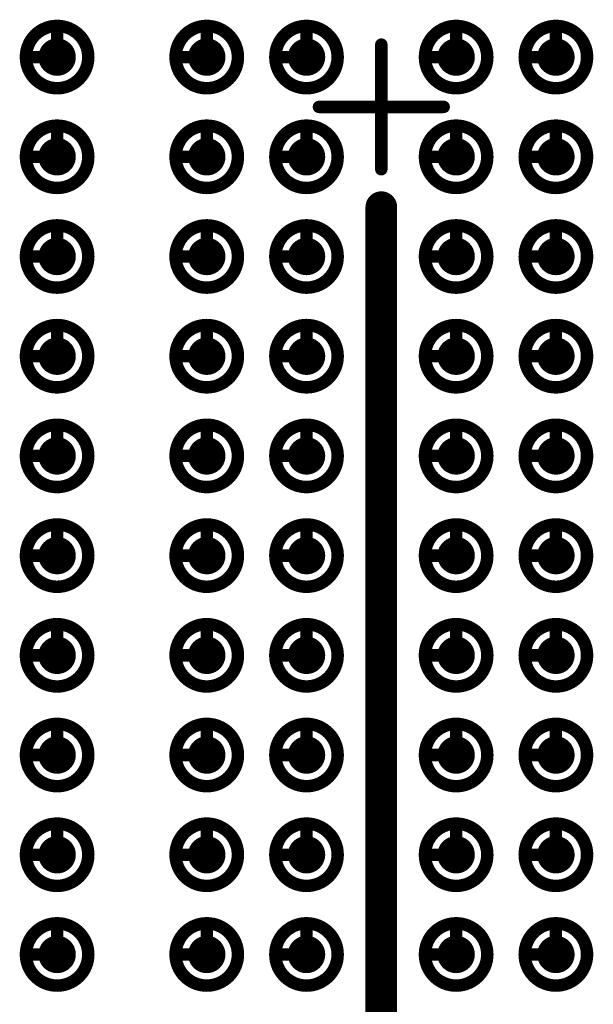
# Model space of a CAD drawing. Header units: millimetres. Extents: x 62 to 363, y 42 to 391.
# Tile 99 of 216: x 222.63 to 227.23, y 96.6 to 104.5. Entities that reach past the tile are written whole.
import ezdxf

# ---------------------------------------------------------------- set-up
doc = ezdxf.new("R2010")
doc.units = ezdxf.units.MM
doc.layers.add('Mechanical8', color=56, linetype='Continuous')
doc.layers.add('PadHoleLayer', color=156, linetype='Continuous')

# ---------------------------------------------------------------- blocks, each defined once
blk = doc.blocks.new('SAMTEC_SEAM8_40_S02_0_S_10_2_GP_K_HP_1858')
at = {"layer": 'Mechanical8'}
for points, const_width in [([(-6.55, 2.6, 1), (-7.05, 2.6, 1)], 0.1), ([(-6.825, 2.85, 1), (-6.775, 2.85, 1)], 0.05), ([(-5.75, 2.6, 1), (-6.25, 2.6, 1)], 0.1), ([(-6.025, 2.85, 1), (-5.975, 2.85, 1)], 0.05), ([(-4.95, 2.6, 1), (-5.45, 2.6, 1)], 0.1), ([(-5.225, 2.85, 1), (-5.175, 2.85, 1)], 0.05), ([(-4.15, 2.6, 1), (-4.65, 2.6, 1)], 0.1), ([(-4.425, 2.85, 1), (-4.375, 2.85, 1)], 0.05), ([(-3.35, 2.6, 1), (-3.85, 2.6, 1)], 0.1), ([(-3.625, 2.85, 1), (-3.575, 2.85, 1)], 0.05), ([(-2.55, 2.6, 1), (-3.05, 2.6, 1)], 0.1), ([(-2.825, 2.85, 1), (-2.775, 2.85, 1)], 0.05), ([(-1.75, 2.6, 1), (-2.25, 2.6, 1)], 0.1), ([(-2.025, 2.85, 1), (-1.975, 2.85, 1)], 0.05), ([(-0.95, 2.6, 1), (-1.45, 2.6, 1)], 0.1), ([(-1.225, 2.85, 1), (-1.175, 2.85, 1)], 0.05), ([(-0.15, 2.6, 1), (-0.65, 2.6, 1)], 0.1), ([(-0.425, 2.85, 1), (-0.375, 2.85, 1)], 0.05), ([(0.65, 2.6, 1), (0.15, 2.6, 1)], 0.1), ([(0.375, 2.85, 1), (0.425, 2.85, 1)], 0.05), ([(-7.075, 2.6, 1), (-7.025, 2.6, 1)], 0.05), ([(-6.825, 2.6, 1), (-6.775, 2.6, 1)], 0.05), ([(-6.825, 2.6, 1), (-6.775, 2.6, 1)], 0.05), ([(-6.575, 2.6, 1), (-6.525, 2.6, 1)], 0.05), ([(-6.575, 2.6, 1), (-6.525, 2.6, 1)], 0.05), ([(-6.275, 2.6, 1), (-6.225, 2.6, 1)], 0.05), ([(-6.025, 2.6, 1), (-5.975, 2.6, 1)], 0.05), ([(-6.025, 2.6, 1), (-5.975, 2.6, 1)], 0.05), ([(-5.775, 2.6, 1), (-5.725, 2.6, 1)], 0.05), ([(-5.775, 2.6, 1), (-5.725, 2.6, 1)], 0.05), ([(-5.475, 2.6, 1), (-5.425, 2.6, 1)], 0.05), ([(-5.225, 2.6, 1), (-5.175, 2.6, 1)], 0.05), ([(-5.225, 2.6, 1), (-5.175, 2.6, 1)], 0.05), ([(-4.975, 2.6, 1), (-4.925, 2.6, 1)], 0.05), ([(-4.975, 2.6, 1), (-4.925, 2.6, 1)], 0.05), ([(-4.675, 2.6, 1), (-4.625, 2.6, 1)], 0.05), ([(-4.425, 2.6, 1), (-4.375, 2.6, 1)], 0.05), ([(-4.425, 2.6, 1), (-4.375, 2.6, 1)], 0.05), ([(-4.175, 2.6, 1), (-4.125, 2.6, 1)], 0.05), ([(-4.175, 2.6, 1), (-4.125, 2.6, 1)], 0.05), ([(-3.875, 2.6, 1), (-3.825, 2.6, 1)], 0.05), ([(-3.625, 2.6, 1), (-3.575, 2.6, 1)], 0.05), ([(-3.625, 2.6, 1), (-3.575, 2.6, 1)], 0.05), ([(-3.375, 2.6, 1), (-3.325, 2.6, 1)], 0.05), ([(-3.375, 2.6, 1), (-3.325, 2.6, 1)], 0.05), ([(-3.075, 2.6, 1), (-3.025, 2.6, 1)], 0.05), ([(-2.825, 2.6, 1), (-2.775, 2.6, 1)], 0.05), ([(-2.825, 2.6, 1), (-2.775, 2.6, 1)], 0.05), ([(-2.575, 2.6, 1), (-2.525, 2.6, 1)], 0.05), ([(-2.575, 2.6, 1), (-2.525, 2.6, 1)], 0.05), ([(-2.275, 2.6, 1), (-2.225, 2.6, 1)], 0.05), ([(-2.025, 2.6, 1), (-1.975, 2.6, 1)], 0.05), ([(-2.025, 2.6, 1), (-1.975, 2.6, 1)], 0.05), ([(-1.775, 2.6, 1), (-1.725, 2.6, 1)], 0.05), ([(-1.775, 2.6, 1), (-1.725, 2.6, 1)], 0.05), ([(-1.475, 2.6, 1), (-1.425, 2.6, 1)], 0.05), ([(-1.225, 2.6, 1), (-1.175, 2.6, 1)], 0.05), ([(-1.225, 2.6, 1), (-1.175, 2.6, 1)], 0.05), ([(-0.975, 2.6, 1), (-0.925, 2.6, 1)], 0.05), ([(-0.975, 2.6, 1), (-0.925, 2.6, 1)], 0.05), ([(-0.675, 2.6, 1), (-0.625, 2.6, 1)], 0.05), ([(-0.425, 2.6, 1), (-0.375, 2.6, 1)], 0.05), ([(-0.425, 2.6, 1), (-0.375, 2.6, 1)], 0.05), ([(-0.175, 2.6, 1), (-0.125, 2.6, 1)], 0.05), ([(-0.175, 2.6, 1), (-0.125, 2.6, 1)], 0.05), ([(0.125, 2.6, 1), (0.175, 2.6, 1)], 0.05), ([(0.375, 2.6, 1), (0.425, 2.6, 1)], 0.05), ([(0.375, 2.6, 1), (0.425, 2.6, 1)], 0.05), ([(0.625, 2.6, 1), (0.675, 2.6, 1)], 0.05), ([(0.625, 2.6, 1), (0.675, 2.6, 1)], 0.05), ([(-6.55, 1.4, 1), (-7.05, 1.4, 1)], 0.1), ([(-6.825, 1.65, 1), (-6.775, 1.65, 1)], 0.05), ([(-5.75, 1.4, 1), (-6.25, 1.4, 1)], 0.1), ([(-6.025, 1.65, 1), (-5.975, 1.65, 1)], 0.05), ([(-4.95, 1.4, 1), (-5.45, 1.4, 1)], 0.1), ([(-5.225, 1.65, 1), (-5.175, 1.65, 1)], 0.05), ([(-4.15, 1.4, 1), (-4.65, 1.4, 1)], 0.1), ([(-4.425, 1.65, 1), (-4.375, 1.65, 1)], 0.05), ([(-3.35, 1.4, 1), (-3.85, 1.4, 1)], 0.1), ([(-3.625, 1.65, 1), (-3.575, 1.65, 1)], 0.05), ([(-2.55, 1.4, 1), (-3.05, 1.4, 1)], 0.1), ([(-2.825, 1.65, 1), (-2.775, 1.65, 1)], 0.05), ([(-1.75, 1.4, 1), (-2.25, 1.4, 1)], 0.1), ([(-2.025, 1.65, 1), (-1.975, 1.65, 1)], 0.05), ([(-0.95, 1.4, 1), (-1.45, 1.4, 1)], 0.1), ([(-1.225, 1.65, 1), (-1.175, 1.65, 1)], 0.05), ([(-0.15, 1.4, 1), (-0.65, 1.4, 1)], 0.1), ([(-0.425, 1.65, 1), (-0.375, 1.65, 1)], 0.05), ([(0.65, 1.4, 1), (0.15, 1.4, 1)], 0.1), ([(0.375, 1.65, 1), (0.425, 1.65, 1)], 0.05), ([(-7.075, 1.4, 1), (-7.025, 1.4, 1)], 0.05), ([(-6.825, 1.4, 1), (-6.775, 1.4, 1)], 0.05), ([(-6.825, 1.4, 1), (-6.775, 1.4, 1)], 0.05), ([(-6.575, 1.4, 1), (-6.525, 1.4, 1)], 0.05), ([(-6.575, 1.4, 1), (-6.525, 1.4, 1)], 0.05), ([(-6.275, 1.4, 1), (-6.225, 1.4, 1)], 0.05), ([(-6.025, 1.4, 1), (-5.975, 1.4, 1)], 0.05), ([(-6.025, 1.4, 1), (-5.975, 1.4, 1)], 0.05), ([(-5.775, 1.4, 1), (-5.725, 1.4, 1)], 0.05), ([(-5.775, 1.4, 1), (-5.725, 1.4, 1)], 0.05), ([(-5.475, 1.4, 1), (-5.425, 1.4, 1)], 0.05), ([(-5.225, 1.4, 1), (-5.175, 1.4, 1)], 0.05), ([(-5.225, 1.4, 1), (-5.175, 1.4, 1)], 0.05), ([(-4.975, 1.4, 1), (-4.925, 1.4, 1)], 0.05), ([(-4.975, 1.4, 1), (-4.925, 1.4, 1)], 0.05), ([(-4.675, 1.4, 1), (-4.625, 1.4, 1)], 0.05), ([(-4.425, 1.4, 1), (-4.375, 1.4, 1)], 0.05), ([(-4.425, 1.4, 1), (-4.375, 1.4, 1)], 0.05), ([(-4.175, 1.4, 1), (-4.125, 1.4, 1)], 0.05), ([(-4.175, 1.4, 1), (-4.125, 1.4, 1)], 0.05), ([(-3.875, 1.4, 1), (-3.825, 1.4, 1)], 0.05), ([(-3.625, 1.4, 1), (-3.575, 1.4, 1)], 0.05), ([(-3.625, 1.4, 1), (-3.575, 1.4, 1)], 0.05), ([(-3.375, 1.4, 1), (-3.325, 1.4, 1)], 0.05), ([(-3.375, 1.4, 1), (-3.325, 1.4, 1)], 0.05), ([(-3.075, 1.4, 1), (-3.025, 1.4, 1)], 0.05), ([(-2.825, 1.4, 1), (-2.775, 1.4, 1)], 0.05), ([(-2.825, 1.4, 1), (-2.775, 1.4, 1)], 0.05), ([(-2.575, 1.4, 1), (-2.525, 1.4, 1)], 0.05), ([(-2.575, 1.4, 1), (-2.525, 1.4, 1)], 0.05), ([(-2.275, 1.4, 1), (-2.225, 1.4, 1)], 0.05), ([(-2.025, 1.4, 1), (-1.975, 1.4, 1)], 0.05), ([(-2.025, 1.4, 1), (-1.975, 1.4, 1)], 0.05), ([(-1.775, 1.4, 1), (-1.725, 1.4, 1)], 0.05), ([(-1.775, 1.4, 1), (-1.725, 1.4, 1)], 0.05), ([(-1.475, 1.4, 1), (-1.425, 1.4, 1)], 0.05), ([(-1.225, 1.4, 1), (-1.175, 1.4, 1)], 0.05), ([(-1.225, 1.4, 1), (-1.175, 1.4, 1)], 0.05), ([(-0.975, 1.4, 1), (-0.925, 1.4, 1)], 0.05), ([(-0.975, 1.4, 1), (-0.925, 1.4, 1)], 0.05), ([(-0.675, 1.4, 1), (-0.625, 1.4, 1)], 0.05), ([(-0.425, 1.4, 1), (-0.375, 1.4, 1)], 0.05), ([(-0.425, 1.4, 1), (-0.375, 1.4, 1)], 0.05), ([(-0.175, 1.4, 1), (-0.125, 1.4, 1)], 0.05), ([(-0.175, 1.4, 1), (-0.125, 1.4, 1)], 0.05), ([(0.125, 1.4, 1), (0.175, 1.4, 1)], 0.05), ([(0.375, 1.4, 1), (0.425, 1.4, 1)], 0.05), ([(0.375, 1.4, 1), (0.425, 1.4, 1)], 0.05), ([(0.625, 1.4, 1), (0.675, 1.4, 1)], 0.05), ([(0.625, 1.4, 1), (0.675, 1.4, 1)], 0.05), ([(-6.55, 0.6, 1), (-7.05, 0.6, 1)], 0.1), ([(-6.825, 0.85, 1), (-6.775, 0.85, 1)], 0.05), ([(-5.75, 0.6, 1), (-6.25, 0.6, 1)], 0.1), ([(-6.025, 0.85, 1), (-5.975, 0.85, 1)], 0.05), ([(-4.95, 0.6, 1), (-5.45, 0.6, 1)], 0.1), ([(-5.225, 0.85, 1), (-5.175, 0.85, 1)], 0.05), ([(-4.15, 0.6, 1), (-4.65, 0.6, 1)], 0.1), ([(-4.425, 0.85, 1), (-4.375, 0.85, 1)], 0.05), ([(-3.35, 0.6, 1), (-3.85, 0.6, 1)], 0.1), ([(-3.625, 0.85, 1), (-3.575, 0.85, 1)], 0.05), ([(-2.55, 0.6, 1), (-3.05, 0.6, 1)], 0.1), ([(-2.825, 0.85, 1), (-2.775, 0.85, 1)], 0.05), ([(-1.75, 0.6, 1), (-2.25, 0.6, 1)], 0.1), ([(-2.025, 0.85, 1), (-1.975, 0.85, 1)], 0.05), ([(-0.95, 0.6, 1), (-1.45, 0.6, 1)], 0.1), ([(-1.225, 0.85, 1), (-1.175, 0.85, 1)], 0.05), ([(-0.15, 0.6, 1), (-0.65, 0.6, 1)], 0.1), ([(-0.425, 0.85, 1), (-0.375, 0.85, 1)], 0.05), ([(0.65, 0.6, 1), (0.15, 0.6, 1)], 0.1), ([(0.375, 0.85, 1), (0.425, 0.85, 1)], 0.05), ([(-7.075, 0.6, 1), (-7.025, 0.6, 1)], 0.05), ([(-6.825, 0.6, 1), (-6.775, 0.6, 1)], 0.05), ([(-6.825, 0.6, 1), (-6.775, 0.6, 1)], 0.05), ([(-6.575, 0.6, 1), (-6.525, 0.6, 1)], 0.05), ([(-6.575, 0.6, 1), (-6.525, 0.6, 1)], 0.05), ([(-6.275, 0.6, 1), (-6.225, 0.6, 1)], 0.05), ([(-6.025, 0.6, 1), (-5.975, 0.6, 1)], 0.05), ([(-6.025, 0.6, 1), (-5.975, 0.6, 1)], 0.05), ([(-5.775, 0.6, 1), (-5.725, 0.6, 1)], 0.05), ([(-5.775, 0.6, 1), (-5.725, 0.6, 1)], 0.05), ([(-5.475, 0.6, 1), (-5.425, 0.6, 1)], 0.05), ([(-5.225, 0.6, 1), (-5.175, 0.6, 1)], 0.05), ([(-5.225, 0.6, 1), (-5.175, 0.6, 1)], 0.05), ([(-4.975, 0.6, 1), (-4.925, 0.6, 1)], 0.05), ([(-4.975, 0.6, 1), (-4.925, 0.6, 1)], 0.05), ([(-4.675, 0.6, 1), (-4.625, 0.6, 1)], 0.05), ([(-4.425, 0.6, 1), (-4.375, 0.6, 1)], 0.05), ([(-4.425, 0.6, 1), (-4.375, 0.6, 1)], 0.05), ([(-4.175, 0.6, 1), (-4.125, 0.6, 1)], 0.05), ([(-4.175, 0.6, 1), (-4.125, 0.6, 1)], 0.05), ([(-3.875, 0.6, 1), (-3.825, 0.6, 1)], 0.05), ([(-3.625, 0.6, 1), (-3.575, 0.6, 1)], 0.05), ([(-3.625, 0.6, 1), (-3.575, 0.6, 1)], 0.05), ([(-3.375, 0.6, 1), (-3.325, 0.6, 1)], 0.05), ([(-3.375, 0.6, 1), (-3.325, 0.6, 1)], 0.05), ([(-3.075, 0.6, 1), (-3.025, 0.6, 1)], 0.05), ([(-2.825, 0.6, 1), (-2.775, 0.6, 1)], 0.05), ([(-2.825, 0.6, 1), (-2.775, 0.6, 1)], 0.05), ([(-2.575, 0.6, 1), (-2.525, 0.6, 1)], 0.05), ([(-2.575, 0.6, 1), (-2.525, 0.6, 1)], 0.05), ([(-2.275, 0.6, 1), (-2.225, 0.6, 1)], 0.05), ([(-2.025, 0.6, 1), (-1.975, 0.6, 1)], 0.05), ([(-2.025, 0.6, 1), (-1.975, 0.6, 1)], 0.05), ([(-1.775, 0.6, 1), (-1.725, 0.6, 1)], 0.05), ([(-1.775, 0.6, 1), (-1.725, 0.6, 1)], 0.05), ([(-1.475, 0.6, 1), (-1.425, 0.6, 1)], 0.05), ([(-1.225, 0.6, 1), (-1.175, 0.6, 1)], 0.05), ([(-1.225, 0.6, 1), (-1.175, 0.6, 1)], 0.05), ([(-0.975, 0.6, 1), (-0.925, 0.6, 1)], 0.05), ([(-0.975, 0.6, 1), (-0.925, 0.6, 1)], 0.05), ([(-0.675, 0.6, 1), (-0.625, 0.6, 1)], 0.05), ([(-0.425, 0.6, 1), (-0.375, 0.6, 1)], 0.05), ([(-0.425, 0.6, 1), (-0.375, 0.6, 1)], 0.05), ([(-0.175, 0.6, 1), (-0.125, 0.6, 1)], 0.05), ([(-0.175, 0.6, 1), (-0.125, 0.6, 1)], 0.05), ([(0.125, 0.6, 1), (0.175, 0.6, 1)], 0.05), ([(0.375, 0.6, 1), (0.425, 0.6, 1)], 0.05), ([(0.375, 0.6, 1), (0.425, 0.6, 1)], 0.05), ([(0.625, 0.6, 1), (0.675, 0.6, 1)], 0.05), ([(0.625, 0.6, 1), (0.675, 0.6, 1)], 0.05), ([(-0.025, 0.5, 1), (0.025, 0.5, 1)], 0.05), ([(-0.525, 0, 1), (-0.475, 0, 1)], 0.05), ([(-0.025, 0, 1), (0.025, 0, 1)], 0.05), ([(-0.025, 0, 1), (0.025, 0, 1)], 0.05), ([(-0.025, 0, 1), (0.025, 0, 1)], 0.05), ([(-0.025, 0, 1), (0.025, 0, 1)], 0.05), ([(0.475, 0, 1), (0.525, 0, 1)], 0.05), ([(-6.55, -0.6, 1), (-7.05, -0.6, 1)], 0.1), ([(-6.825, -0.35, 1), (-6.775, -0.35, 1)], 0.05), ([(-5.75, -0.6, 1), (-6.25, -0.6, 1)], 0.1), ([(-6.025, -0.35, 1), (-5.975, -0.35, 1)], 0.05), ([(-4.95, -0.6, 1), (-5.45, -0.6, 1)], 0.1), ([(-5.225, -0.35, 1), (-5.175, -0.35, 1)], 0.05), ([(-4.15, -0.6, 1), (-4.65, -0.6, 1)], 0.1), ([(-4.425, -0.35, 1), (-4.375, -0.35, 1)], 0.05), ([(-3.35, -0.6, 1), (-3.85, -0.6, 1)], 0.1), ([(-3.625, -0.35, 1), (-3.575, -0.35, 1)], 0.05), ([(-2.55, -0.6, 1), (-3.05, -0.6, 1)], 0.1), ([(-2.825, -0.35, 1), (-2.775, -0.35, 1)], 0.05), ([(-1.75, -0.6, 1), (-2.25, -0.6, 1)], 0.1), ([(-2.025, -0.35, 1), (-1.975, -0.35, 1)], 0.05), ([(-0.95, -0.6, 1), (-1.45, -0.6, 1)], 0.1), ([(-1.225, -0.35, 1), (-1.175, -0.35, 1)], 0.05), ([(-0.15, -0.6, 1), (-0.65, -0.6, 1)], 0.1), ([(-0.425, -0.35, 1), (-0.375, -0.35, 1)], 0.05), ([(0.65, -0.6, 1), (0.15, -0.6, 1)], 0.1), ([(0.375, -0.35, 1), (0.425, -0.35, 1)], 0.05), ([(-0.025, -0.5, 1), (0.025, -0.5, 1)], 0.05), ([(-7.075, -0.6, 1), (-7.025, -0.6, 1)], 0.05), ([(-6.825, -0.6, 1), (-6.775, -0.6, 1)], 0.05), ([(-6.825, -0.6, 1), (-6.775, -0.6, 1)], 0.05), ([(-6.575, -0.6, 1), (-6.525, -0.6, 1)], 0.05), ([(-6.575, -0.6, 1), (-6.525, -0.6, 1)], 0.05), ([(-6.275, -0.6, 1), (-6.225, -0.6, 1)], 0.05), ([(-6.025, -0.6, 1), (-5.975, -0.6, 1)], 0.05), ([(-6.025, -0.6, 1), (-5.975, -0.6, 1)], 0.05), ([(-5.775, -0.6, 1), (-5.725, -0.6, 1)], 0.05), ([(-5.775, -0.6, 1), (-5.725, -0.6, 1)], 0.05), ([(-5.475, -0.6, 1), (-5.425, -0.6, 1)], 0.05), ([(-5.225, -0.6, 1), (-5.175, -0.6, 1)], 0.05), ([(-5.225, -0.6, 1), (-5.175, -0.6, 1)], 0.05), ([(-4.975, -0.6, 1), (-4.925, -0.6, 1)], 0.05), ([(-4.975, -0.6, 1), (-4.925, -0.6, 1)], 0.05), ([(-4.675, -0.6, 1), (-4.625, -0.6, 1)], 0.05), ([(-4.425, -0.6, 1), (-4.375, -0.6, 1)], 0.05), ([(-4.425, -0.6, 1), (-4.375, -0.6, 1)], 0.05), ([(-4.175, -0.6, 1), (-4.125, -0.6, 1)], 0.05), ([(-4.175, -0.6, 1), (-4.125, -0.6, 1)], 0.05), ([(-3.875, -0.6, 1), (-3.825, -0.6, 1)], 0.05), ([(-3.625, -0.6, 1), (-3.575, -0.6, 1)], 0.05), ([(-3.625, -0.6, 1), (-3.575, -0.6, 1)], 0.05), ([(-3.375, -0.6, 1), (-3.325, -0.6, 1)], 0.05), ([(-3.375, -0.6, 1), (-3.325, -0.6, 1)], 0.05), ([(-3.075, -0.6, 1), (-3.025, -0.6, 1)], 0.05), ([(-2.825, -0.6, 1), (-2.775, -0.6, 1)], 0.05), ([(-2.825, -0.6, 1), (-2.775, -0.6, 1)], 0.05), ([(-2.575, -0.6, 1), (-2.525, -0.6, 1)], 0.05), ([(-2.575, -0.6, 1), (-2.525, -0.6, 1)], 0.05), ([(-2.275, -0.6, 1), (-2.225, -0.6, 1)], 0.05), ([(-2.025, -0.6, 1), (-1.975, -0.6, 1)], 0.05), ([(-2.025, -0.6, 1), (-1.975, -0.6, 1)], 0.05), ([(-1.775, -0.6, 1), (-1.725, -0.6, 1)], 0.05), ([(-1.775, -0.6, 1), (-1.725, -0.6, 1)], 0.05), ([(-1.475, -0.6, 1), (-1.425, -0.6, 1)], 0.05), ([(-1.225, -0.6, 1), (-1.175, -0.6, 1)], 0.05), ([(-1.225, -0.6, 1), (-1.175, -0.6, 1)], 0.05), ([(-0.975, -0.6, 1), (-0.925, -0.6, 1)], 0.05), ([(-0.975, -0.6, 1), (-0.925, -0.6, 1)], 0.05), ([(-0.675, -0.6, 1), (-0.625, -0.6, 1)], 0.05), ([(-0.425, -0.6, 1), (-0.375, -0.6, 1)], 0.05), ([(-0.425, -0.6, 1), (-0.375, -0.6, 1)], 0.05), ([(-0.175, -0.6, 1), (-0.125, -0.6, 1)], 0.05), ([(-0.175, -0.6, 1), (-0.125, -0.6, 1)], 0.05), ([(0.125, -0.6, 1), (0.175, -0.6, 1)], 0.05), ([(0.375, -0.6, 1), (0.425, -0.6, 1)], 0.05), ([(0.375, -0.6, 1), (0.425, -0.6, 1)], 0.05), ([(0.625, -0.6, 1), (0.675, -0.6, 1)], 0.05), ([(0.625, -0.6, 1), (0.675, -0.6, 1)], 0.05), ([(-6.55, -1.4, 1), (-7.05, -1.4, 1)], 0.1), ([(-6.825, -1.15, 1), (-6.775, -1.15, 1)], 0.05), ([(-5.75, -1.4, 1), (-6.25, -1.4, 1)], 0.1), ([(-6.025, -1.15, 1), (-5.975, -1.15, 1)], 0.05), ([(-4.95, -1.4, 1), (-5.45, -1.4, 1)], 0.1), ([(-5.225, -1.15, 1), (-5.175, -1.15, 1)], 0.05), ([(-4.15, -1.4, 1), (-4.65, -1.4, 1)], 0.1), ([(-4.425, -1.15, 1), (-4.375, -1.15, 1)], 0.05), ([(-3.35, -1.4, 1), (-3.85, -1.4, 1)], 0.1), ([(-3.625, -1.15, 1), (-3.575, -1.15, 1)], 0.05), ([(-2.55, -1.4, 1), (-3.05, -1.4, 1)], 0.1), ([(-2.825, -1.15, 1), (-2.775, -1.15, 1)], 0.05), ([(-1.75, -1.4, 1), (-2.25, -1.4, 1)], 0.1), ([(-2.025, -1.15, 1), (-1.975, -1.15, 1)], 0.05), ([(-0.95, -1.4, 1), (-1.45, -1.4, 1)], 0.1), ([(-1.225, -1.15, 1), (-1.175, -1.15, 1)], 0.05), ([(-0.15, -1.4, 1), (-0.65, -1.4, 1)], 0.1), ([(-0.425, -1.15, 1), (-0.375, -1.15, 1)], 0.05), ([(0.65, -1.4, 1), (0.15, -1.4, 1)], 0.1), ([(0.375, -1.15, 1), (0.425, -1.15, 1)], 0.05), ([(-7.075, -1.4, 1), (-7.025, -1.4, 1)], 0.05), ([(-6.825, -1.4, 1), (-6.775, -1.4, 1)], 0.05), ([(-6.825, -1.4, 1), (-6.775, -1.4, 1)], 0.05), ([(-6.575, -1.4, 1), (-6.525, -1.4, 1)], 0.05), ([(-6.575, -1.4, 1), (-6.525, -1.4, 1)], 0.05), ([(-6.275, -1.4, 1), (-6.225, -1.4, 1)], 0.05), ([(-6.025, -1.4, 1), (-5.975, -1.4, 1)], 0.05), ([(-6.025, -1.4, 1), (-5.975, -1.4, 1)], 0.05), ([(-5.775, -1.4, 1), (-5.725, -1.4, 1)], 0.05), ([(-5.775, -1.4, 1), (-5.725, -1.4, 1)], 0.05), ([(-5.475, -1.4, 1), (-5.425, -1.4, 1)], 0.05), ([(-5.225, -1.4, 1), (-5.175, -1.4, 1)], 0.05), ([(-5.225, -1.4, 1), (-5.175, -1.4, 1)], 0.05), ([(-4.975, -1.4, 1), (-4.925, -1.4, 1)], 0.05), ([(-4.975, -1.4, 1), (-4.925, -1.4, 1)], 0.05), ([(-4.675, -1.4, 1), (-4.625, -1.4, 1)], 0.05), ([(-4.425, -1.4, 1), (-4.375, -1.4, 1)], 0.05), ([(-4.425, -1.4, 1), (-4.375, -1.4, 1)], 0.05), ([(-4.175, -1.4, 1), (-4.125, -1.4, 1)], 0.05), ([(-4.175, -1.4, 1), (-4.125, -1.4, 1)], 0.05), ([(-3.875, -1.4, 1), (-3.825, -1.4, 1)], 0.05), ([(-3.625, -1.4, 1), (-3.575, -1.4, 1)], 0.05), ([(-3.625, -1.4, 1), (-3.575, -1.4, 1)], 0.05), ([(-3.375, -1.4, 1), (-3.325, -1.4, 1)], 0.05), ([(-3.375, -1.4, 1), (-3.325, -1.4, 1)], 0.05), ([(-3.075, -1.4, 1), (-3.025, -1.4, 1)], 0.05), ([(-2.825, -1.4, 1), (-2.775, -1.4, 1)], 0.05), ([(-2.825, -1.4, 1), (-2.775, -1.4, 1)], 0.05), ([(-2.575, -1.4, 1), (-2.525, -1.4, 1)], 0.05), ([(-2.575, -1.4, 1), (-2.525, -1.4, 1)], 0.05), ([(-2.275, -1.4, 1), (-2.225, -1.4, 1)], 0.05), ([(-2.025, -1.4, 1), (-1.975, -1.4, 1)], 0.05), ([(-2.025, -1.4, 1), (-1.975, -1.4, 1)], 0.05), ([(-1.775, -1.4, 1), (-1.725, -1.4, 1)], 0.05), ([(-1.775, -1.4, 1), (-1.725, -1.4, 1)], 0.05), ([(-1.475, -1.4, 1), (-1.425, -1.4, 1)], 0.05), ([(-1.225, -1.4, 1), (-1.175, -1.4, 1)], 0.05), ([(-1.225, -1.4, 1), (-1.175, -1.4, 1)], 0.05), ([(-0.975, -1.4, 1), (-0.925, -1.4, 1)], 0.05), ([(-0.975, -1.4, 1), (-0.925, -1.4, 1)], 0.05), ([(-0.675, -1.4, 1), (-0.625, -1.4, 1)], 0.05), ([(-0.425, -1.4, 1), (-0.375, -1.4, 1)], 0.05), ([(-0.425, -1.4, 1), (-0.375, -1.4, 1)], 0.05), ([(-0.175, -1.4, 1), (-0.125, -1.4, 1)], 0.05), ([(-0.175, -1.4, 1), (-0.125, -1.4, 1)], 0.05), ([(0.125, -1.4, 1), (0.175, -1.4, 1)], 0.05), ([(0.375, -1.4, 1), (0.425, -1.4, 1)], 0.05), ([(0.375, -1.4, 1), (0.425, -1.4, 1)], 0.05), ([(0.625, -1.4, 1), (0.675, -1.4, 1)], 0.05), ([(0.625, -1.4, 1), (0.675, -1.4, 1)], 0.05)]:
    blk.add_lwpolyline(points, format="xyb", close=True, dxfattribs=dict(at, const_width=const_width))
at = {"layer": 'Mechanical8', "const_width": 0.1}
for points in [[(-6.8, 2.85), (-6.8, 2.6)], [(-6, 2.85), (-6, 2.6)], [(-5.2, 2.85), (-5.2, 2.6)], [(-4.4, 2.85), (-4.4, 2.6)], [(-3.6, 2.85), (-3.6, 2.6)], [(-2.8, 2.85), (-2.8, 2.6)], [(-2, 2.85), (-2, 2.6)], [(-1.2, 2.85), (-1.2, 2.6)], [(-0.4, 2.85), (-0.4, 2.6)], [(0.4, 2.85), (0.4, 2.6)], [(-6.8, 2.6), (-6.55, 2.6)], [(-6, 2.6), (-5.75, 2.6)], [(-5.2, 2.6), (-4.95, 2.6)], [(-4.4, 2.6), (-4.15, 2.6)], [(-3.6, 2.6), (-3.35, 2.6)], [(-2.8, 2.6), (-2.55, 2.6)], [(-2, 2.6), (-1.75, 2.6)], [(-1.2, 2.6), (-0.95, 2.6)], [(-0.4, 2.6), (-0.15, 2.6)], [(0.4, 2.6), (0.65, 2.6)], [(-6.8, 1.65), (-6.8, 1.4)], [(-6, 1.65), (-6, 1.4)], [(-5.2, 1.65), (-5.2, 1.4)], [(-4.4, 1.65), (-4.4, 1.4)], [(-3.6, 1.65), (-3.6, 1.4)], [(-2.8, 1.65), (-2.8, 1.4)], [(-2, 1.65), (-2, 1.4)], [(-1.2, 1.65), (-1.2, 1.4)], [(-0.4, 1.65), (-0.4, 1.4)], [(0.4, 1.65), (0.4, 1.4)], [(-6.8, 1.4), (-6.55, 1.4)], [(-6, 1.4), (-5.75, 1.4)], [(-5.2, 1.4), (-4.95, 1.4)], [(-4.4, 1.4), (-4.15, 1.4)], [(-3.6, 1.4), (-3.35, 1.4)], [(-2.8, 1.4), (-2.55, 1.4)], [(-2, 1.4), (-1.75, 1.4)], [(-1.2, 1.4), (-0.95, 1.4)], [(-0.4, 1.4), (-0.15, 1.4)], [(0.4, 1.4), (0.65, 1.4)], [(-6.8, 0.85), (-6.8, 0.6)], [(-6, 0.85), (-6, 0.6)], [(-5.2, 0.85), (-5.2, 0.6)], [(-4.4, 0.85), (-4.4, 0.6)], [(-3.6, 0.85), (-3.6, 0.6)], [(-2.8, 0.85), (-2.8, 0.6)], [(-2, 0.85), (-2, 0.6)], [(-1.2, 0.85), (-1.2, 0.6)], [(-0.4, 0.85), (-0.4, 0.6)], [(0.4, 0.85), (0.4, 0.6)], [(-6.8, 0.6), (-6.55, 0.6)], [(-6, 0.6), (-5.75, 0.6)], [(-5.2, 0.6), (-4.95, 0.6)], [(-4.4, 0.6), (-4.15, 0.6)], [(-3.6, 0.6), (-3.35, 0.6)], [(-2.8, 0.6), (-2.55, 0.6)], [(-2, 0.6), (-1.75, 0.6)], [(-1.2, 0.6), (-0.95, 0.6)], [(-0.4, 0.6), (-0.15, 0.6)], [(0.4, 0.6), (0.65, 0.6)], [(0, 0.5), (0, 0)], [(-0.5, 0), (0, 0)], [(0, 0), (0, -0.5)], [(0, 0), (0.5, 0)], [(-6.8, -0.35), (-6.8, -0.6)], [(-6, -0.35), (-6, -0.6)], [(-5.2, -0.35), (-5.2, -0.6)], [(-4.4, -0.35), (-4.4, -0.6)], [(-3.6, -0.35), (-3.6, -0.6)], [(-2.8, -0.35), (-2.8, -0.6)], [(-2, -0.35), (-2, -0.6)], [(-1.2, -0.35), (-1.2, -0.6)], [(-0.4, -0.35), (-0.4, -0.6)], [(0.4, -0.35), (0.4, -0.6)], [(-6.8, -0.6), (-6.55, -0.6)], [(-6, -0.6), (-5.75, -0.6)], [(-5.2, -0.6), (-4.95, -0.6)], [(-4.4, -0.6), (-4.15, -0.6)], [(-3.6, -0.6), (-3.35, -0.6)], [(-2.8, -0.6), (-2.55, -0.6)], [(-2, -0.6), (-1.75, -0.6)], [(-1.2, -0.6), (-0.95, -0.6)], [(-0.4, -0.6), (-0.15, -0.6)], [(0.4, -0.6), (0.65, -0.6)], [(-6.8, -1.15), (-6.8, -1.4)], [(-6, -1.15), (-6, -1.4)], [(-5.2, -1.15), (-5.2, -1.4)], [(-4.4, -1.15), (-4.4, -1.4)], [(-3.6, -1.15), (-3.6, -1.4)], [(-2.8, -1.15), (-2.8, -1.4)], [(-2, -1.15), (-2, -1.4)], [(-1.2, -1.15), (-1.2, -1.4)], [(-0.4, -1.15), (-0.4, -1.4)], [(0.4, -1.15), (0.4, -1.4)], [(-6.8, -1.4), (-6.55, -1.4)], [(-6, -1.4), (-5.75, -1.4)], [(-5.2, -1.4), (-4.95, -1.4)], [(-4.4, -1.4), (-4.15, -1.4)], [(-3.6, -1.4), (-3.35, -1.4)], [(-2.8, -1.4), (-2.55, -1.4)], [(-2, -1.4), (-1.75, -1.4)], [(-1.2, -1.4), (-0.95, -1.4)], [(-0.4, -1.4), (-0.15, -1.4)], [(0.4, -1.4), (0.65, -1.4)]]:
    blk.add_lwpolyline(points, dxfattribs=at)
at = {"layer": 'PadHoleLayer', "const_width": 0.15}
for points in [[(-6.875, 2.6, 1), (-6.725, 2.6, 1)], [(-6.075, 2.6, 1), (-5.925, 2.6, 1)], [(-5.275, 2.6, 1), (-5.125, 2.6, 1)], [(-4.475, 2.6, 1), (-4.325, 2.6, 1)], [(-3.675, 2.6, 1), (-3.525, 2.6, 1)], [(-2.875, 2.6, 1), (-2.725, 2.6, 1)], [(-2.075, 2.6, 1), (-1.925, 2.6, 1)], [(-1.275, 2.6, 1), (-1.125, 2.6, 1)], [(-0.475, 2.6, 1), (-0.325, 2.6, 1)], [(0.325, 2.6, 1), (0.475, 2.6, 1)], [(-6.875, 1.4, 1), (-6.725, 1.4, 1)], [(-6.075, 1.4, 1), (-5.925, 1.4, 1)], [(-5.275, 1.4, 1), (-5.125, 1.4, 1)], [(-4.475, 1.4, 1), (-4.325, 1.4, 1)], [(-3.675, 1.4, 1), (-3.525, 1.4, 1)], [(-2.875, 1.4, 1), (-2.725, 1.4, 1)], [(-2.075, 1.4, 1), (-1.925, 1.4, 1)], [(-1.275, 1.4, 1), (-1.125, 1.4, 1)], [(-0.475, 1.4, 1), (-0.325, 1.4, 1)], [(0.325, 1.4, 1), (0.475, 1.4, 1)], [(-6.875, 0.6, 1), (-6.725, 0.6, 1)], [(-6.075, 0.6, 1), (-5.925, 0.6, 1)], [(-5.275, 0.6, 1), (-5.125, 0.6, 1)], [(-4.475, 0.6, 1), (-4.325, 0.6, 1)], [(-3.675, 0.6, 1), (-3.525, 0.6, 1)], [(-2.875, 0.6, 1), (-2.725, 0.6, 1)], [(-2.075, 0.6, 1), (-1.925, 0.6, 1)], [(-1.275, 0.6, 1), (-1.125, 0.6, 1)], [(-0.475, 0.6, 1), (-0.325, 0.6, 1)], [(0.325, 0.6, 1), (0.475, 0.6, 1)], [(-6.875, -0.6, 1), (-6.725, -0.6, 1)], [(-6.075, -0.6, 1), (-5.925, -0.6, 1)], [(-5.275, -0.6, 1), (-5.125, -0.6, 1)], [(-4.475, -0.6, 1), (-4.325, -0.6, 1)], [(-3.675, -0.6, 1), (-3.525, -0.6, 1)], [(-2.875, -0.6, 1), (-2.725, -0.6, 1)], [(-2.075, -0.6, 1), (-1.925, -0.6, 1)], [(-1.275, -0.6, 1), (-1.125, -0.6, 1)], [(-0.475, -0.6, 1), (-0.325, -0.6, 1)], [(0.325, -0.6, 1), (0.475, -0.6, 1)], [(-6.875, -1.4, 1), (-6.725, -1.4, 1)], [(-6.075, -1.4, 1), (-5.925, -1.4, 1)], [(-5.275, -1.4, 1), (-5.125, -1.4, 1)], [(-4.475, -1.4, 1), (-4.325, -1.4, 1)], [(-3.675, -1.4, 1), (-3.525, -1.4, 1)], [(-2.875, -1.4, 1), (-2.725, -1.4, 1)], [(-2.075, -1.4, 1), (-1.925, -1.4, 1)], [(-1.275, -1.4, 1), (-1.125, -1.4, 1)], [(-0.475, -1.4, 1), (-0.325, -1.4, 1)], [(0.325, -1.4, 1), (0.475, -1.4, 1)]]:
    blk.add_lwpolyline(points, format="xyb", close=True, dxfattribs=at)

msp = doc.modelspace()

# ---------------------------------------------------------------- linework, layer by layer
at = {"layer": 'Mechanical8', "const_width": 0.254}
msp.add_lwpolyline([(225.5325, 72.246), (225.5325, 102.996)], dxfattribs=at)
msp.add_lwpolyline([(225.5325, 72.246), (225.5325, 102.996)], dxfattribs=at)
at = {"layer": 'Mechanical8', "const_width": 0.127}
msp.add_lwpolyline([(225.469, 102.996, 1), (225.596, 102.996, 1)], format="xyb", close=True, dxfattribs=at)
msp.add_lwpolyline([(225.469, 102.996, 1), (225.596, 102.996, 1)], format="xyb", close=True, dxfattribs=at)

# ---------------------------------------------------------------- block references
at = {"rotation": 90}
msp.add_blockref('SAMTEC_SEAM8_40_S02_0_S_10_2_GP_K_HP_1858', (225.5325, 103.8), dxfattribs=at)

doc.saveas('drawing.dxf')
